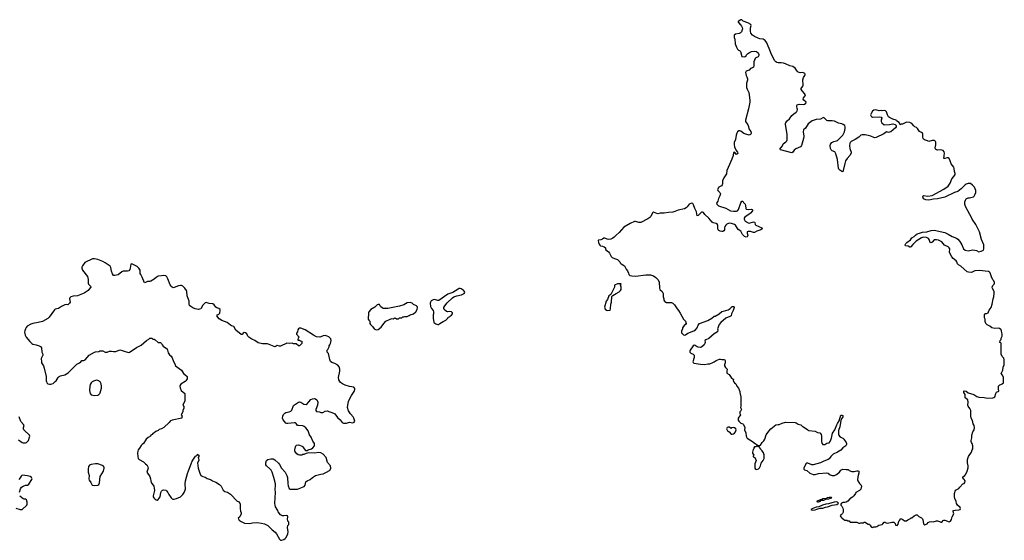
# Model space of a CAD drawing. Header units: inches. Extents: x 2323336 to 2565056, y 902223 to 1020938.
# Tile 38 of 43: x 2501543 to 2520067, y 1007011 to 1016802. Entities that reach past the tile are written whole.
import ezdxf

# ---------------------------------------------------------------- set-up
doc = ezdxf.new("R2010")
doc.units = ezdxf.units.IN
doc.header["$MEASUREMENT"] = 0
for name, color, linetype in [('C5000', 7, 'Continuous'), ('C5001', 7, 'Continuous'), ('C5010', 7, 'Continuous'), ('C5011', 7, 'Continuous'), ('C5020', 7, 'Continuous'), ('C5021', 7, 'Continuous')]:
    doc.layers.add(name, color=color, linetype=linetype)

msp = doc.modelspace()

# ---------------------------------------------------------------- linework, layer by layer
at = {"layer": 'C5000', "color": 6, "elevation": 100}
for points in [[(2502046, 1010000), (2502056, 1009970), (2502072, 1009952), (2502105, 1009945), (2502130, 1009947), (2502170, 1009962), (2502212, 1010000)], [(2502922, 1010000), (2502908, 1009992), (2502888, 1009972), (2502870, 1009941), (2502860, 1009910), (2502858, 1009830), (2502870, 1009771), (2502890, 1009748), (2502918, 1009738), (2502950, 1009734), (2503010, 1009742), (2503030, 1009750), (2503050, 1009770), (2503056, 1009784), (2503080, 1009870), (2503085, 1009910), (2503076, 1009956), (2503059, 1009990), (2503044, 1010000)], [(2504657, 1010000), (2504573, 1009947), (2504563, 1009930), (2504557, 1009910), (2504560, 1009880), (2504581, 1009830), (2504651, 1009770), (2504652, 1009632), (2504614, 1009550), (2504634, 1009530), (2504633, 1009493), (2504612, 1009450), (2504612, 1009428), (2504582, 1009370), (2504602, 1009350), (2504592, 1009330), (2504592, 1009310), (2504410, 1009269), (2504383, 1009257), (2504372, 1009250), (2504354, 1009226), (2504252, 1009130), (2504214, 1009110), (2504166, 1009094), (2504150, 1009078), (2504104, 1009056), (2504074, 1009030), (2504050, 1009018), (2504037, 1009003), (2504012, 1008988), (2504002, 1008970), (2503957, 1008943), (2503922, 1008910), (2503871, 1008830), (2503850, 1008815), (2503828, 1008792), (2503798, 1008742), (2503771, 1008710), (2503764, 1008690), (2503759, 1008650), (2503763, 1008590), (2503775, 1008550), (2503791, 1008531), (2503870, 1008484), (2503912, 1008452), (2503935, 1008430), (2503954, 1008394), (2503957, 1008370), (2503935, 1008290), (2503994, 1008210), (2504004, 1008170), (2504008, 1008128), (2504017, 1008097), (2504067, 1008030), (2504075, 1007990), (2504077, 1007950), (2504055, 1007850), (2504056, 1007830), (2504065, 1007810), (2504090, 1007784), (2504110, 1007771), (2504130, 1007767), (2504150, 1007781), (2504184, 1007830), (2504201, 1007910), (2504210, 1007932), (2504230, 1007956), (2504250, 1007959), (2504290, 1007956), (2504304, 1007944), (2504331, 1007910), (2504351, 1007871), (2504390, 1007811), (2504411, 1007791), (2504425, 1007785), (2504450, 1007784), (2504490, 1007797), (2504569, 1007830), (2504590, 1007846), (2504614, 1007870), (2504639, 1007910), (2504665, 1007970), (2504665, 1008010), (2504656, 1008036), (2504654, 1008070), (2504663, 1008130), (2504700, 1008270), (2504722, 1008318), (2504768, 1008452), (2504790, 1008501), (2504850, 1008592), (2504886, 1008610), (2504886, 1008630), (2504890, 1008634), (2504898, 1008618), (2504914, 1008610), (2504914, 1008590), (2504902, 1008570), (2504904, 1008544), (2504914, 1008530), (2504913, 1008513), (2504891, 1008470), (2504899, 1008370), (2504931, 1008271), (2504951, 1008230), (2504990, 1008211), (2505030, 1008199), (2505070, 1008175), (2505130, 1008155), (2505172, 1008130), (2505230, 1008105), (2505301, 1008061), (2505331, 1008030), (2505370, 1007951), (2505402, 1007930), (2505450, 1007914), (2505490, 1007891), (2505510, 1007876), (2505634, 1007750), (2505670, 1007734), (2505692, 1007690), (2505692, 1007610), (2505700, 1007560), (2505711, 1007530), (2505710, 1007506), (2505682, 1007450), (2505654, 1007430), (2505672, 1007390), (2505710, 1007362), (2505772, 1007332), (2505870, 1007325), (2505922, 1007338), (2506010, 1007344), (2506090, 1007335), (2506150, 1007321), (2506211, 1007290), (2506290, 1007205), (2506350, 1007165), (2506376, 1007130), (2506430, 1007031), (2506450, 1007011), (2506470, 1007011), (2506510, 1007023), (2506537, 1007043), (2506556, 1007064), (2506585, 1007130), (2506596, 1007170), (2506581, 1007250), (2506589, 1007290), (2506604, 1007310), (2506609, 1007330), (2506604, 1007350), (2506589, 1007370), (2506585, 1007385), (2506581, 1007410), (2506585, 1007450), (2506579, 1007470), (2506570, 1007476), (2506510, 1007469), (2506490, 1007473), (2506450, 1007493), (2506406, 1007546), (2506402, 1007570), (2506358, 1007638), (2506347, 1007670), (2506342, 1007710), (2506353, 1007910), (2506351, 1007970), (2506358, 1008038), (2506355, 1008075), (2506325, 1008190), (2506291, 1008291), (2506273, 1008330), (2506250, 1008358), (2506186, 1008410), (2506172, 1008430), (2506172, 1008468), (2506187, 1008513), (2506210, 1008533), (2506270, 1008544), (2506310, 1008541), (2506344, 1008524), (2506410, 1008463), (2506434, 1008434), (2506471, 1008370), (2506535, 1008295), (2506569, 1008230), (2506581, 1008190), (2506586, 1008070), (2506594, 1008034), (2506610, 1007988), (2506630, 1007973), (2506650, 1007970), (2506770, 1007973), (2506896, 1008024), (2506914, 1008046), (2506929, 1008110), (2506950, 1008130), (2507005, 1008155), (2507050, 1008195), (2507110, 1008231), (2507206, 1008254), (2507250, 1008259), (2507318, 1008290), (2507370, 1008321), (2507384, 1008336), (2507396, 1008370), (2507389, 1008410), (2507336, 1008476), (2507306, 1008570), (2507255, 1008630), (2507210, 1008659), (2507170, 1008664), (2507090, 1008650), (2506983, 1008657), (2506935, 1008645), (2506890, 1008622), (2506870, 1008622), (2506850, 1008615), (2506810, 1008614), (2506779, 1008619), (2506756, 1008636), (2506729, 1008669), (2506721, 1008690), (2506719, 1008710), (2506729, 1008771), (2506737, 1008790), (2506750, 1008803), (2506790, 1008807), (2506859, 1008779), (2506871, 1008770), (2506894, 1008734), (2506923, 1008703), (2506930, 1008698), (2506950, 1008698), (2506969, 1008711), (2507030, 1008733), (2507056, 1008750), (2507089, 1008790), (2507092, 1008810), (2507087, 1008830), (2507058, 1008878), (2507027, 1008950), (2506996, 1008996), (2506968, 1009070), (2506926, 1009126), (2506892, 1009152), (2506870, 1009162), (2506790, 1009167), (2506772, 1009172), (2506744, 1009210), (2506730, 1009219), (2506710, 1009221), (2506590, 1009206), (2506570, 1009208), (2506550, 1009216), (2506523, 1009243), (2506499, 1009279), (2506487, 1009310), (2506493, 1009347), (2506505, 1009375), (2506530, 1009404), (2506550, 1009415), (2506615, 1009425), (2506643, 1009437), (2506661, 1009459), (2506696, 1009544), (2506789, 1009611), (2506810, 1009614), (2506830, 1009611), (2506890, 1009573), (2506930, 1009568), (2506950, 1009579), (2506982, 1009618), (2507023, 1009657), (2507050, 1009672), (2507090, 1009676), (2507111, 1009671), (2507134, 1009654), (2507147, 1009630), (2507151, 1009611), (2507144, 1009550), (2507113, 1009470), (2507114, 1009450), (2507130, 1009431), (2507186, 1009426), (2507210, 1009416), (2507245, 1009415), (2507290, 1009441), (2507330, 1009445), (2507450, 1009401), (2507471, 1009391), (2507523, 1009323), (2507575, 1009275), (2507608, 1009228), (2507634, 1009214), (2507670, 1009211), (2507690, 1009214), (2507750, 1009233), (2507810, 1009221), (2507834, 1009230), (2507846, 1009250), (2507830, 1009310), (2507820, 1009330), (2507765, 1009390), (2507726, 1009446), (2507712, 1009510), (2507727, 1009630), (2507785, 1009735), (2507836, 1009810), (2507847, 1009847), (2507846, 1009866), (2507829, 1009889), (2507790, 1009899), (2507750, 1009903), (2507668, 1009930), (2507616, 1009956), (2507581, 1009981), (2507568, 1010000)], [(2501521, 1008901), (2501590, 1008850), (2501610, 1008844), (2501630, 1008842), (2501650, 1008846), (2501670, 1008853), (2501690, 1008868), (2501706, 1008890), (2501730, 1008950), (2501733, 1008970), (2501728, 1008990), (2501710, 1009010), (2501643, 1009063), (2501621, 1009090), (2501615, 1009110), (2501615, 1009130), (2501624, 1009170), (2501614, 1009190), (2501567, 1009247), (2501531, 1009331)], [(2501541, 1007919), (2501558, 1007982), (2501575, 1008010), (2501609, 1008031), (2501650, 1008046), (2501690, 1008051), (2501713, 1008067), (2501770, 1008154), (2501775, 1008170), (2501768, 1008190), (2501738, 1008210), (2501690, 1008224), (2501590, 1008234), (2501570, 1008215), (2501553, 1008187), (2501524, 1008156)], [(2501470, 1007615), (2501550, 1007588), (2501590, 1007588), (2501679, 1007670), (2501686, 1007690), (2501686, 1007726), (2501670, 1007769), (2501650, 1007782), (2501630, 1007782), (2501609, 1007789), (2501543, 1007843)]]:
    msp.add_lwpolyline(points, dxfattribs=at)
msp.add_lwpolyline([(2502970, 1008450), (2502890, 1008438), (2502868, 1008432), (2502856, 1008424), (2502838, 1008402), (2502830, 1008350), (2502832, 1008292), (2502850, 1008230), (2502845, 1008170), (2502850, 1008141), (2502879, 1008099), (2502891, 1008070), (2502909, 1008049), (2502950, 1008041), (2503010, 1008047), (2503030, 1008061), (2503045, 1008090), (2503054, 1008210), (2503119, 1008310), (2503135, 1008370), (2503130, 1008388), (2503112, 1008412), (2503099, 1008419), (2503010, 1008450)], close=True, dxfattribs=at)
at = {"layer": 'C5001', "color": 6, "elevation": 100}
for points in [[(2507568, 1010000), (2507547, 1010027), (2507544, 1010070), (2507565, 1010195), (2507564, 1010230), (2507553, 1010273), (2507530, 1010307), (2507470, 1010339), (2507414, 1010354), (2507393, 1010373), (2507379, 1010410), (2507350, 1010526), (2507326, 1010550), (2507326, 1010590), (2507342, 1010598), (2507368, 1010650), (2507368, 1010670), (2507375, 1010690), (2507390, 1010714), (2507402, 1010770), (2507398, 1010798), (2507357, 1010837), (2507330, 1010853), (2507290, 1010865), (2507250, 1010857), (2507210, 1010837), (2507190, 1010833), (2507130, 1010839), (2507068, 1010870), (2506912, 1010972), (2506830, 1011002), (2506810, 1011000), (2506791, 1010990), (2506778, 1010970), (2506771, 1010930), (2506751, 1010909), (2506751, 1010890), (2506802, 1010830), (2506782, 1010810), (2506774, 1010790), (2506778, 1010778), (2506810, 1010774), (2506824, 1010764), (2506850, 1010754), (2506853, 1010747), (2506854, 1010710), (2506810, 1010669), (2506786, 1010670), (2506747, 1010707), (2506692, 1010708), (2506670, 1010718), (2506610, 1010713), (2506570, 1010716), (2506450, 1010663), (2506430, 1010659), (2506390, 1010674), (2506350, 1010649), (2506330, 1010653), (2506270, 1010683), (2506204, 1010704), (2506169, 1010709), (2506110, 1010709), (2506030, 1010727), (2505966, 1010766), (2505910, 1010793), (2505855, 1010830), (2505833, 1010853), (2505816, 1010896), (2505794, 1010914), (2505764, 1010916), (2505750, 1010909), (2505730, 1010882), (2505710, 1010879), (2505610, 1010965), (2505570, 1011029), (2505530, 1011043), (2505510, 1011055), (2505447, 1011107), (2505344, 1011144), (2505297, 1011177), (2505249, 1011230), (2505262, 1011250), (2505290, 1011261), (2505310, 1011285), (2505317, 1011330), (2505314, 1011350), (2505290, 1011370), (2505250, 1011385), (2505235, 1011395), (2505199, 1011439), (2505177, 1011457), (2505110, 1011465), (2505050, 1011481), (2505030, 1011474), (2504987, 1011433), (2504953, 1011367), (2504925, 1011355), (2504910, 1011353), (2504844, 1011364), (2504801, 1011381), (2504765, 1011405), (2504739, 1011430), (2504732, 1011450), (2504729, 1011510), (2504695, 1011610), (2504686, 1011690), (2504679, 1011710), (2504652, 1011752), (2504610, 1011793), (2504585, 1011805), (2504570, 1011805), (2504530, 1011794), (2504450, 1011764), (2504430, 1011761), (2504410, 1011773), (2504390, 1011789), (2504373, 1011813), (2504329, 1011930), (2504310, 1011965), (2504290, 1011986), (2504250, 1011992), (2504210, 1011984), (2504150, 1011981), (2504110, 1011956), (2504070, 1011922), (2504010, 1011886), (2503990, 1011880), (2503950, 1011878), (2503910, 1011859), (2503890, 1011856), (2503850, 1011957), (2503819, 1012010), (2503812, 1012030), (2503807, 1012090), (2503796, 1012110), (2503782, 1012130), (2503750, 1012160), (2503650, 1012209), (2503633, 1012207), (2503624, 1012130), (2503616, 1012104), (2503598, 1012082), (2503570, 1012074), (2503510, 1012075), (2503490, 1012070), (2503463, 1012057), (2503398, 1012002), (2503330, 1011993), (2503310, 1011994), (2503290, 1012022), (2503272, 1012072), (2503260, 1012140), (2503246, 1012166), (2503150, 1012232), (2503110, 1012254), (2503010, 1012289), (2502950, 1012307), (2502930, 1012307), (2502910, 1012303), (2502770, 1012235), (2502725, 1012170), (2502714, 1012150), (2502711, 1012130), (2502722, 1012090), (2502819, 1011970), (2502834, 1011914), (2502831, 1011850), (2502835, 1011830), (2502876, 1011790), (2502881, 1011770), (2502841, 1011730), (2502831, 1011709), (2502758, 1011662), (2502630, 1011607), (2502550, 1011605), (2502507, 1011593), (2502487, 1011570), (2502483, 1011550), (2502491, 1011489), (2502482, 1011470), (2502462, 1011450), (2502450, 1011442), (2502430, 1011448), (2502390, 1011439), (2502330, 1011409), (2502270, 1011369), (2502210, 1011355), (2502195, 1011345), (2502096, 1011210), (2502070, 1011184), (2501970, 1011129), (2501890, 1011106), (2501791, 1011089), (2501750, 1011076), (2501684, 1011036), (2501664, 1011016), (2501650, 1010990), (2501639, 1010950), (2501636, 1010924), (2501646, 1010870), (2501667, 1010830), (2501733, 1010750), (2501770, 1010713), (2501790, 1010699), (2501850, 1010688), (2501910, 1010670), (2501935, 1010655), (2501952, 1010632), (2501962, 1010550), (2501976, 1010510), (2501978, 1010490), (2501950, 1010430), (2501952, 1010370), (2501955, 1010350), (2501990, 1010290), (2502004, 1010250), (2502038, 1010090), (2502044, 1010004), (2502046, 1010000)], [(2502212, 1010000), (2502227, 1010013), (2502266, 1010074), (2502287, 1010093), (2502310, 1010104), (2502390, 1010124), (2502457, 1010163), (2502615, 1010325), (2502669, 1010351), (2502695, 1010370), (2502710, 1010391), (2502750, 1010391), (2502772, 1010408), (2502850, 1010491), (2502952, 1010552), (2502970, 1010558), (2503030, 1010562), (2503050, 1010572), (2503110, 1010572), (2503150, 1010552), (2503190, 1010552), (2503230, 1010571), (2503270, 1010571), (2503310, 1010562), (2503350, 1010562), (2503430, 1010591), (2503470, 1010578), (2503510, 1010571), (2503590, 1010545), (2503610, 1010551), (2503659, 1010581), (2503740, 1010640), (2503830, 1010682), (2503928, 1010770), (2503970, 1010792), (2503993, 1010813), (2504030, 1010812), (2504050, 1010792), (2504070, 1010792), (2504090, 1010782), (2504150, 1010732), (2504193, 1010733), (2504210, 1010714), (2504222, 1010690), (2504245, 1010665), (2504270, 1010642), (2504318, 1010610), (2504337, 1010537), (2504359, 1010499), (2504390, 1010476), (2504410, 1010445), (2504435, 1010375), (2504461, 1010330), (2504476, 1010290), (2504585, 1010210), (2504627, 1010147), (2504652, 1010130), (2504694, 1010090), (2504694, 1010050), (2504670, 1010008), (2504657, 1010000)], [(2503044, 1010000), (2503030, 1010010), (2503010, 1010018), (2502990, 1010020), (2502930, 1010004), (2502922, 1010000)]]:
    msp.add_lwpolyline(points, dxfattribs=at)
for points in [[(2509830, 1011745), (2509810, 1011745), (2509790, 1011737), (2509690, 1011674), (2509600, 1011640), (2509430, 1011522), (2509410, 1011519), (2509350, 1011537), (2509325, 1011535), (2509287, 1011513), (2509271, 1011490), (2509265, 1011470), (2509271, 1011410), (2509291, 1011371), (2509325, 1011330), (2509331, 1011310), (2509331, 1011270), (2509325, 1011250), (2509321, 1011190), (2509336, 1011110), (2509370, 1011085), (2509408, 1011072), (2509430, 1011071), (2509450, 1011086), (2509510, 1011126), (2509558, 1011150), (2509598, 1011190), (2509606, 1011210), (2509630, 1011214), (2509646, 1011230), (2509670, 1011242), (2509688, 1011270), (2509688, 1011290), (2509666, 1011310), (2509630, 1011314), (2509590, 1011309), (2509570, 1011315), (2509529, 1011349), (2509522, 1011370), (2509522, 1011390), (2509540, 1011420), (2509584, 1011476), (2509687, 1011573), (2509712, 1011588), (2509769, 1011611), (2509852, 1011628), (2509908, 1011650), (2509915, 1011670), (2509909, 1011690), (2509890, 1011714), (2509869, 1011730), (2509850, 1011741)], [(2508890, 1011482), (2508830, 1011474), (2508770, 1011439), (2508690, 1011413), (2508470, 1011369), (2508390, 1011369), (2508370, 1011375), (2508328, 1011410), (2508310, 1011446), (2508290, 1011448), (2508270, 1011438), (2508227, 1011393), (2508152, 1011350), (2508112, 1011310), (2508105, 1011290), (2508102, 1011170), (2508110, 1011154), (2508130, 1011134), (2508132, 1011090), (2508142, 1011070), (2508186, 1011026), (2508211, 1010991), (2508235, 1010975), (2508250, 1010971), (2508290, 1010976), (2508343, 1011017), (2508392, 1011088), (2508429, 1011130), (2508510, 1011171), (2508550, 1011182), (2508570, 1011174), (2508586, 1011190), (2508610, 1011194), (2508630, 1011174), (2508670, 1011174), (2508690, 1011194), (2508730, 1011194), (2508750, 1011214), (2508770, 1011214), (2508790, 1011222), (2508830, 1011222), (2508870, 1011238), (2508890, 1011251), (2508950, 1011271), (2508995, 1011310), (2509019, 1011350), (2509028, 1011390), (2509018, 1011410), (2509010, 1011418), (2508950, 1011448), (2508929, 1011469)]]:
    msp.add_lwpolyline(points, close=True, dxfattribs=at)
at = {"layer": 'C5010', "color": 6, "elevation": 100}
msp.add_lwpolyline([(2514971, 1010000), (2514990, 1009972), (2515015, 1009955), (2515031, 1009930), (2515038, 1009910), (2515065, 1009870), (2515092, 1009810), (2515092, 1009790), (2515111, 1009710), (2515112, 1009532), (2515105, 1009510), (2515122, 1009470), (2515110, 1009446), (2515093, 1009427), (2515093, 1009393), (2515102, 1009370), (2515094, 1009350), (2515072, 1009328), (2515062, 1009310), (2515058, 1009290), (2515062, 1009270), (2515072, 1009250), (2515110, 1009212), (2515150, 1009202), (2515158, 1009190), (2515185, 1009130), (2515181, 1009090), (2515205, 1009030), (2515212, 1008970), (2515232, 1008932), (2515332, 1008870), (2515384, 1008824), (2515412, 1008810), (2515414, 1008794), (2515467, 1008793), (2515482, 1008798), (2515509, 1008850), (2515540, 1008880), (2515561, 1008910), (2515586, 1008994), (2515635, 1009065), (2515675, 1009105), (2515770, 1009181), (2515810, 1009191), (2515830, 1009191), (2515890, 1009216), (2515950, 1009231), (2516130, 1009226), (2516150, 1009221), (2516190, 1009198), (2516240, 1009180), (2516271, 1009151), (2516290, 1009145), (2516368, 1009088), (2516390, 1009076), (2516510, 1009061), (2516550, 1009041), (2516594, 1009030), (2516604, 1009024), (2516620, 1009000), (2516631, 1008970), (2516627, 1008870), (2516635, 1008835), (2516655, 1008815), (2516690, 1008811), (2516730, 1008836), (2516770, 1008845), (2516790, 1008867), (2516816, 1008930), (2516837, 1009023), (2516881, 1009090), (2516919, 1009181), (2516926, 1009210), (2516960, 1009260), (2516990, 1009365), (2517010, 1009367), (2517033, 1009353), (2517027, 1009330), (2517003, 1009297), (2516993, 1009267), (2516972, 1009148), (2516950, 1009078), (2516945, 1009050), (2516946, 1009010), (2516951, 1008991), (2516967, 1008970), (2516990, 1008951), (2517032, 1008930), (2517050, 1008912), (2517091, 1008850), (2517101, 1008830), (2517098, 1008810), (2517085, 1008790), (2517031, 1008750), (2516990, 1008708), (2516932, 1008670), (2516850, 1008629), (2516830, 1008609), (2516801, 1008590), (2516774, 1008546), (2516751, 1008529), (2516670, 1008501), (2516610, 1008469), (2516470, 1008429), (2516449, 1008429), (2516370, 1008463), (2516350, 1008459), (2516331, 1008450), (2516295, 1008370), (2516296, 1008350), (2516310, 1008336), (2516350, 1008325), (2516410, 1008271), (2516470, 1008248), (2516510, 1008248), (2516570, 1008268), (2516730, 1008279), (2516753, 1008273), (2516790, 1008241), (2516830, 1008231), (2516870, 1008231), (2516910, 1008246), (2516965, 1008295), (2516990, 1008332), (2517029, 1008351), (2517090, 1008342), (2517130, 1008342), (2517146, 1008326), (2517196, 1008304), (2517244, 1008304), (2517290, 1008318), (2517310, 1008318), (2517331, 1008311), (2517332, 1008272), (2517310, 1008206), (2517306, 1008150), (2517311, 1008130), (2517342, 1008082), (2517372, 1008050), (2517382, 1008030), (2517365, 1007975), (2517342, 1007950), (2517271, 1007910), (2517265, 1007890), (2517238, 1007850), (2517210, 1007822), (2517162, 1007790), (2517122, 1007750), (2517091, 1007729), (2517070, 1007722), (2517030, 1007719), (2517006, 1007710), (2516992, 1007690), (2516992, 1007670), (2517012, 1007650), (2517030, 1007614), (2517038, 1007590), (2517037, 1007537), (2517026, 1007514), (2517005, 1007495), (2516992, 1007488), (2516982, 1007470), (2516992, 1007450), (2517011, 1007431), (2517050, 1007402), (2517070, 1007392), (2517112, 1007392), (2517118, 1007378), (2517150, 1007374), (2517158, 1007358), (2517170, 1007354), (2517290, 1007352), (2517333, 1007333), (2517350, 1007332), (2517370, 1007342), (2517410, 1007342), (2517430, 1007352), (2517450, 1007352), (2517472, 1007332), (2517506, 1007314), (2517530, 1007312), (2517542, 1007290), (2517570, 1007258), (2517590, 1007251), (2517610, 1007265), (2517650, 1007266), (2517670, 1007271), (2517706, 1007294), (2517770, 1007311), (2517782, 1007318), (2517810, 1007352), (2517832, 1007352), (2517838, 1007338), (2517870, 1007332), (2517950, 1007352), (2517991, 1007351), (2518014, 1007330), (2518018, 1007298), (2518050, 1007292), (2518070, 1007314), (2518084, 1007370), (2518102, 1007390), (2518110, 1007414), (2518130, 1007414), (2518160, 1007400), (2518190, 1007374), (2518230, 1007374), (2518250, 1007394), (2518302, 1007418), (2518308, 1007432), (2518330, 1007434), (2518370, 1007474), (2518410, 1007492), (2518430, 1007492), (2518460, 1007460), (2518512, 1007432), (2518530, 1007414), (2518537, 1007397), (2518546, 1007330), (2518555, 1007315), (2518570, 1007305), (2518618, 1007322), (2518636, 1007344), (2518663, 1007357), (2518690, 1007362), (2518730, 1007358), (2518790, 1007376), (2518810, 1007378), (2518850, 1007365), (2518870, 1007352), (2518890, 1007352), (2518900, 1007360), (2518916, 1007384), (2518930, 1007391), (2518950, 1007391), (2519030, 1007356), (2519055, 1007370), (2519075, 1007405), (2519085, 1007450), (2519117, 1007510), (2519104, 1007550), (2519108, 1007570), (2519143, 1007577), (2519210, 1007581), (2519234, 1007590), (2519244, 1007610), (2519235, 1007630), (2519189, 1007670), (2519166, 1007706), (2519159, 1007739), (2519136, 1007796), (2519129, 1007830), (2519129, 1007891), (2519150, 1007952), (2519210, 1007985), (2519229, 1008011), (2519290, 1008072), (2519310, 1008082), (2519324, 1008096), (2519329, 1008130), (2519314, 1008154), (2519295, 1008170), (2519289, 1008191), (2519298, 1008210), (2519322, 1008230), (2519343, 1008257), (2519369, 1008310), (2519389, 1008371), (2519389, 1008409), (2519375, 1008470), (2519375, 1008530), (2519395, 1008590), (2519449, 1008670), (2519462, 1008710), (2519475, 1008730), (2519478, 1008750), (2519478, 1008790), (2519462, 1008830), (2519449, 1008850), (2519442, 1008870), (2519442, 1008890), (2519456, 1008936), (2519455, 1008990), (2519475, 1009050), (2519502, 1009090), (2519509, 1009130), (2519498, 1009170), (2519483, 1009203), (2519470, 1009266), (2519442, 1009310), (2519435, 1009350), (2519435, 1009450), (2519416, 1009490), (2519389, 1009531), (2519384, 1009550), (2519388, 1009610), (2519378, 1009650), (2519333, 1009690), (2519329, 1009710), (2519334, 1009750), (2519304, 1009790), (2519303, 1009817), (2519315, 1009825), (2519350, 1009817), (2519390, 1009786), (2519492, 1009752), (2519550, 1009717), (2519586, 1009706), (2519690, 1009696), (2519750, 1009681), (2519850, 1009688), (2519870, 1009694), (2519889, 1009710), (2519906, 1009774), (2519922, 1009798), (2519962, 1009818), (2519966, 1009830), (2519958, 1009838), (2519955, 1009850), (2519955, 1009910), (2519986, 1009934), (2520000, 1009940)], dxfattribs=at)
for points in [[(2514890, 1009138), (2514870, 1009138), (2514854, 1009130), (2514842, 1009110), (2514862, 1009070), (2514870, 1009062), (2514893, 1009053), (2514926, 1009006), (2514950, 1009006), (2514970, 1009011), (2514990, 1009026), (2515009, 1009050), (2515022, 1009090), (2515015, 1009110), (2514990, 1009129), (2514970, 1009135), (2514946, 1009126), (2514934, 1009126), (2514930, 1009106), (2514922, 1009122)], [(2515410, 1008786), (2515390, 1008768), (2515370, 1008768), (2515352, 1008750), (2515352, 1008730), (2515344, 1008716), (2515331, 1008670), (2515332, 1008650), (2515352, 1008610), (2515344, 1008596), (2515344, 1008584), (2515353, 1008573), (2515371, 1008571), (2515398, 1008510), (2515372, 1008450), (2515371, 1008370), (2515386, 1008346), (2515410, 1008343), (2515443, 1008357), (2515463, 1008377), (2515479, 1008410), (2515496, 1008464), (2515530, 1008511), (2515549, 1008550), (2515552, 1008590), (2515550, 1008618), (2515536, 1008656), (2515512, 1008692), (2515495, 1008710), (2515488, 1008728), (2515466, 1008750), (2515462, 1008762), (2515430, 1008766), (2515422, 1008782)], [(2516910, 1007735), (2516869, 1007731), (2516761, 1007699), (2516711, 1007690), (2516648, 1007672), (2516578, 1007642), (2516530, 1007632), (2516463, 1007610), (2516428, 1007590), (2516450, 1007578), (2516510, 1007586), (2516542, 1007598), (2516606, 1007614), (2516650, 1007617), (2516706, 1007634), (2516741, 1007639), (2516830, 1007670), (2516915, 1007685), (2516940, 1007700), (2516947, 1007710), (2516931, 1007731)], [(2516819, 1007819), (2516770, 1007816), (2516739, 1007810), (2516724, 1007796), (2516650, 1007792), (2516627, 1007773), (2516598, 1007770), (2516595, 1007765), (2516541, 1007750), (2516543, 1007743), (2516555, 1007735), (2516570, 1007733), (2516590, 1007743), (2516609, 1007750), (2516616, 1007764), (2516670, 1007768), (2516710, 1007784), (2516769, 1007789), (2516796, 1007804), (2516824, 1007810)]]:
    msp.add_lwpolyline(points, close=True, dxfattribs=at)
at = {"layer": 'C5011', "color": 6, "elevation": 100}
for points in [[(2520000, 1010977), (2519977, 1010997), (2519950, 1011002), (2519890, 1010995), (2519830, 1011009), (2519798, 1011038), (2519745, 1011065), (2519722, 1011090), (2519709, 1011129), (2519707, 1011167), (2519696, 1011196), (2519694, 1011250), (2519698, 1011270), (2519710, 1011278), (2519730, 1011278), (2519766, 1011290), (2519768, 1011310), (2519780, 1011340), (2519822, 1011390), (2519842, 1011450), (2519855, 1011550), (2519869, 1011590), (2519878, 1011662), (2519874, 1011690), (2519846, 1011746), (2519842, 1011770), (2519854, 1011806), (2519875, 1011830), (2519882, 1011850), (2519880, 1011860), (2519869, 1011890), (2519852, 1011912), (2519826, 1011966), (2519802, 1012042), (2519790, 1012056), (2519770, 1012066), (2519710, 1012070), (2519610, 1012086), (2519510, 1012076), (2519450, 1012046), (2519392, 1012052), (2519370, 1012061), (2519250, 1012166), (2519204, 1012190), (2519188, 1012208), (2519173, 1012250), (2519159, 1012270), (2519107, 1012310), (2519080, 1012340), (2519040, 1012410), (2519035, 1012430), (2519042, 1012490), (2519032, 1012512), (2519010, 1012530), (2518943, 1012563), (2518890, 1012623), (2518830, 1012656), (2518790, 1012665), (2518770, 1012665), (2518750, 1012659), (2518710, 1012620), (2518685, 1012605), (2518670, 1012609), (2518656, 1012670), (2518642, 1012690), (2518604, 1012704), (2518547, 1012713), (2518510, 1012700), (2518406, 1012634), (2518344, 1012576), (2518310, 1012529), (2518297, 1012523), (2518290, 1012521), (2518260, 1012540), (2518210, 1012549), (2518202, 1012570), (2518213, 1012590), (2518232, 1012610), (2518301, 1012659), (2518330, 1012699), (2518374, 1012726), (2518397, 1012750), (2518430, 1012774), (2518470, 1012790), (2518530, 1012806), (2518610, 1012815), (2518690, 1012839), (2518750, 1012842), (2518950, 1012798), (2519013, 1012770), (2519085, 1012725), (2519170, 1012693), (2519193, 1012673), (2519230, 1012628), (2519268, 1012568), (2519300, 1012490), (2519330, 1012466), (2519390, 1012456), (2519470, 1012471), (2519510, 1012470), (2519542, 1012462), (2519590, 1012439), (2519630, 1012446), (2519674, 1012470), (2519685, 1012490), (2519679, 1012570), (2519636, 1012670), (2519603, 1012810), (2519532, 1012952), (2519465, 1013050), (2519457, 1013070), (2519416, 1013136), (2519335, 1013290), (2519322, 1013330), (2519325, 1013375), (2519335, 1013410), (2519349, 1013431), (2519390, 1013451), (2519410, 1013451), (2519486, 1013470), (2519489, 1013471), (2519498, 1013482), (2519513, 1013507), (2519529, 1013551), (2519533, 1013570), (2519529, 1013591), (2519509, 1013650), (2519472, 1013692), (2519430, 1013721), (2519390, 1013719), (2519350, 1013708), (2519330, 1013694), (2519258, 1013622), (2519190, 1013574), (2519129, 1013551), (2518950, 1013462), (2518810, 1013430), (2518736, 1013424), (2518650, 1013409), (2518590, 1013415), (2518550, 1013430), (2518538, 1013450), (2518536, 1013470), (2518542, 1013490), (2518550, 1013498), (2518630, 1013482), (2518710, 1013498), (2518930, 1013612), (2519008, 1013670), (2519047, 1013730), (2519081, 1013810), (2519117, 1013850), (2519144, 1013890), (2519144, 1013910), (2519133, 1013950), (2519126, 1014006), (2519117, 1014030), (2519069, 1014090), (2519059, 1014110), (2519049, 1014150), (2519029, 1014190), (2519010, 1014201), (2518990, 1014203), (2518949, 1014189), (2518929, 1014189), (2518944, 1014290), (2518937, 1014317), (2518919, 1014339), (2518870, 1014353), (2518810, 1014349), (2518790, 1014355), (2518775, 1014370), (2518769, 1014390), (2518776, 1014450), (2518776, 1014496), (2518772, 1014512), (2518755, 1014530), (2518710, 1014529), (2518650, 1014509), (2518625, 1014525), (2518564, 1014544), (2518550, 1014555), (2518541, 1014570), (2518536, 1014590), (2518537, 1014650), (2518527, 1014667), (2518510, 1014681), (2518470, 1014701), (2518435, 1014755), (2518414, 1014774), (2518387, 1014787), (2518366, 1014806), (2518330, 1014852), (2518289, 1014870), (2518230, 1014875), (2518150, 1014837), (2518125, 1014835), (2518106, 1014826), (2518088, 1014870), (2518041, 1014901), (2518030, 1014914), (2517970, 1014934), (2517910, 1014962), (2517890, 1014978), (2517869, 1015010), (2517850, 1015069), (2517830, 1015089), (2517815, 1015095), (2517771, 1015089), (2517753, 1015093), (2517711, 1015089), (2517650, 1015107), (2517610, 1015098), (2517590, 1015083), (2517562, 1015038), (2517553, 1015010), (2517561, 1014990), (2517570, 1014979), (2517590, 1014969), (2517710, 1014975), (2517751, 1014971), (2517761, 1014950), (2517751, 1014910), (2517751, 1014890), (2517765, 1014865), (2517807, 1014827), (2517909, 1014831), (2517970, 1014845), (2518014, 1014830), (2518033, 1014813), (2518034, 1014790), (2518022, 1014770), (2517930, 1014694), (2517910, 1014684), (2517890, 1014682), (2517870, 1014684), (2517850, 1014694), (2517802, 1014658), (2517655, 1014585), (2517630, 1014583), (2517610, 1014588), (2517554, 1014614), (2517530, 1014620), (2517450, 1014635), (2517390, 1014636), (2517370, 1014628), (2517328, 1014592), (2517263, 1014550), (2517187, 1014513), (2517168, 1014492), (2517162, 1014477), (2517156, 1014430), (2517162, 1014382), (2517187, 1014310), (2517184, 1014290), (2517163, 1014250), (2517108, 1014192), (2517080, 1014150), (2517064, 1014096), (2517030, 1013942), (2517010, 1013947), (2516970, 1013971), (2516951, 1013990), (2516946, 1014010), (2516931, 1014171), (2516900, 1014280), (2516876, 1014316), (2516830, 1014338), (2516812, 1014352), (2516799, 1014379), (2516791, 1014430), (2516799, 1014461), (2516821, 1014490), (2516857, 1014510), (2516910, 1014521), (2516931, 1014529), (2517029, 1014631), (2517045, 1014655), (2517059, 1014690), (2517073, 1014753), (2517076, 1014790), (2517066, 1014810), (2517034, 1014834), (2517010, 1014844), (2516950, 1014856), (2516874, 1014894), (2516830, 1014903), (2516750, 1014899), (2516730, 1014908), (2516700, 1014940), (2516670, 1014960), (2516650, 1014957), (2516608, 1014932), (2516530, 1014923), (2516450, 1014898), (2516379, 1014841), (2516330, 1014764), (2516288, 1014730), (2516283, 1014690), (2516293, 1014610), (2516290, 1014570), (2516250, 1014434), (2516232, 1014409), (2516144, 1014376), (2516116, 1014350), (2516090, 1014309), (2516070, 1014299), (2515854, 1014354), (2515842, 1014370), (2515892, 1014428), (2515906, 1014470), (2515958, 1014502), (2515975, 1014525), (2515979, 1014541), (2515983, 1014650), (2515948, 1014830), (2515948, 1014850), (2515958, 1014870), (2515981, 1014899), (2516023, 1014937), (2516070, 1014999), (2516110, 1015034), (2516150, 1015060), (2516164, 1015076), (2516171, 1015090), (2516174, 1015110), (2516173, 1015130), (2516163, 1015170), (2516163, 1015190), (2516170, 1015198), (2516190, 1015210), (2516210, 1015213), (2516290, 1015210), (2516310, 1015215), (2516334, 1015230), (2516337, 1015250), (2516295, 1015290), (2516286, 1015310), (2516291, 1015330), (2516318, 1015370), (2516325, 1015390), (2516246, 1015490), (2516248, 1015510), (2516278, 1015550), (2516285, 1015570), (2516274, 1015670), (2516288, 1015712), (2516314, 1015750), (2516322, 1015770), (2516320, 1015780), (2516313, 1015793), (2516290, 1015803), (2516270, 1015808), (2516225, 1015805), (2516190, 1015816), (2516170, 1015836), (2516131, 1015890), (2516090, 1015921), (2516030, 1015934), (2515950, 1015973), (2515910, 1015987), (2515867, 1015993), (2515810, 1015988), (2515790, 1015995), (2515770, 1016010), (2515753, 1016030), (2515685, 1016150), (2515658, 1016230), (2515614, 1016334), (2515597, 1016370), (2515570, 1016410), (2515550, 1016426), (2515530, 1016436), (2515465, 1016445), (2515435, 1016455), (2515365, 1016485), (2515330, 1016509), (2515301, 1016550), (2515290, 1016586), (2515293, 1016647), (2515302, 1016690), (2515298, 1016710), (2515245, 1016745), (2515155, 1016775), (2515130, 1016802), (2515110, 1016802), (2515062, 1016770), (2515061, 1016750), (2515068, 1016748), (2515106, 1016706), (2515123, 1016683), (2515136, 1016656), (2515140, 1016630), (2515125, 1016575), (2515105, 1016555), (2515078, 1016542), (2515010, 1016528), (2514987, 1016510), (2514988, 1016470), (2514997, 1016437), (2515006, 1016350), (2515030, 1016284), (2515047, 1016250), (2515067, 1016230), (2515084, 1016224), (2515106, 1016206), (2515130, 1016108), (2515170, 1016106), (2515195, 1016110), (2515210, 1016124), (2515219, 1016141), (2515237, 1016163), (2515273, 1016187), (2515314, 1016206), (2515370, 1016210), (2515404, 1016204), (2515439, 1016179), (2515452, 1016150), (2515451, 1016129), (2515437, 1016103), (2515390, 1016082), (2515379, 1016070), (2515358, 1016010), (2515357, 1015943), (2515348, 1015912), (2515330, 1015897), (2515290, 1015883), (2515266, 1015854), (2515210, 1015835), (2515199, 1015810), (2515209, 1015750), (2515225, 1015725), (2515237, 1015690), (2515237, 1015663), (2515219, 1015610), (2515220, 1015530), (2515230, 1015496), (2515261, 1015430), (2515280, 1015290), (2515277, 1015250), (2515253, 1015127), (2515197, 1014910), (2515201, 1014890), (2515244, 1014824), (2515255, 1014795), (2515263, 1014750), (2515299, 1014699), (2515306, 1014670), (2515301, 1014650), (2515290, 1014640), (2515270, 1014633), (2515250, 1014634), (2515221, 1014641), (2515164, 1014664), (2515110, 1014703), (2515090, 1014711), (2515070, 1014709), (2515050, 1014694), (2515036, 1014670), (2515022, 1014630), (2515008, 1014552), (2514985, 1014490), (2514982, 1014450), (2514990, 1014409), (2515024, 1014344), (2515050, 1014310), (2515052, 1014288), (2515030, 1014268), (2514992, 1014312), (2514970, 1014307), (2514964, 1014250), (2514944, 1014176), (2514870, 1014021), (2514850, 1013967), (2514839, 1013901), (2514792, 1013830), (2514763, 1013770), (2514765, 1013710), (2514761, 1013699), (2514744, 1013676), (2514698, 1013650), (2514671, 1013610), (2514677, 1013590), (2514718, 1013550), (2514725, 1013530), (2514724, 1013510), (2514718, 1013490), (2514690, 1013441), (2514675, 1013390), (2514652, 1013350), (2514658, 1013330), (2514690, 1013304), (2514830, 1013259), (2514919, 1013210), (2514970, 1013200), (2515030, 1013198), (2515050, 1013207), (2515064, 1013230), (2515110, 1013360), (2515130, 1013387), (2515150, 1013386), (2515162, 1013362), (2515194, 1013330), (2515201, 1013310), (2515203, 1013250), (2515210, 1013241), (2515250, 1013235), (2515310, 1013238), (2515326, 1013230), (2515327, 1013227), (2515327, 1013210), (2515295, 1013165), (2515261, 1013139), (2515208, 1013110), (2515186, 1013090), (2515176, 1013070), (2515175, 1013050), (2515190, 1013016), (2515250, 1012980), (2515270, 1012975), (2515350, 1013000), (2515370, 1012996), (2515376, 1012990), (2515383, 1012950), (2515395, 1012935), (2515505, 1012890), (2515514, 1012870), (2515484, 1012850), (2515410, 1012824), (2515370, 1012802), (2515350, 1012798), (2515290, 1012816), (2515250, 1012816), (2515231, 1012810), (2515227, 1012790), (2515239, 1012750), (2515238, 1012730), (2515230, 1012719), (2515210, 1012710), (2515182, 1012722), (2515142, 1012762), (2515110, 1012825), (2515059, 1012859), (2515010, 1012936), (2514990, 1012951), (2514935, 1012970), (2514890, 1012973), (2514850, 1012959), (2514830, 1012940), (2514812, 1012910), (2514805, 1012890), (2514802, 1012850), (2514790, 1012830), (2514770, 1012818), (2514750, 1012818), (2514724, 1012824), (2514697, 1012837), (2514685, 1012850), (2514677, 1012870), (2514675, 1012930), (2514670, 1012950), (2514648, 1012970), (2514590, 1012984), (2514573, 1012993), (2514509, 1013070), (2514436, 1013136), (2514410, 1013174), (2514390, 1013184), (2514370, 1013180), (2514310, 1013119), (2514290, 1013114), (2514275, 1013190), (2514244, 1013250), (2514222, 1013322), (2514210, 1013343), (2514190, 1013352), (2514170, 1013348), (2514139, 1013330), (2514100, 1013280), (2514079, 1013261), (2514053, 1013247), (2513930, 1013220), (2513870, 1013194), (2513830, 1013182), (2513750, 1013178), (2513670, 1013166), (2513590, 1013166), (2513550, 1013154), (2513530, 1013155), (2513470, 1013184), (2513460, 1013180), (2513447, 1013170), (2513420, 1013100), (2513399, 1013081), (2513361, 1013059), (2513230, 1012991), (2513190, 1012987), (2513130, 1013009), (2513110, 1013006), (2513028, 1012970), (2512910, 1012898), (2512823, 1012797), (2512762, 1012750), (2512727, 1012713), (2512704, 1012696), (2512665, 1012675), (2512630, 1012671), (2512596, 1012676), (2512550, 1012693), (2512530, 1012691), (2512505, 1012675), (2512476, 1012664), (2512430, 1012655), (2512426, 1012650), (2512431, 1012610), (2512442, 1012582), (2512459, 1012559), (2512471, 1012551), (2512510, 1012542), (2512538, 1012530), (2512562, 1012510), (2512562, 1012490), (2512571, 1012471), (2512618, 1012438), (2512642, 1012410), (2512672, 1012350), (2512690, 1012332), (2512734, 1012310), (2512791, 1012291), (2512831, 1012251), (2512842, 1012230), (2512862, 1012210), (2512922, 1012170), (2512952, 1012110), (2512980, 1012080), (2512997, 1012037), (2513002, 1012010), (2513022, 1011990), (2513062, 1011982), (2513130, 1011981), (2513325, 1012005), (2513410, 1012002), (2513470, 1011986), (2513510, 1011956), (2513550, 1011916), (2513574, 1011870), (2513578, 1011750), (2513587, 1011727), (2513632, 1011690), (2513651, 1011651), (2513652, 1011590), (2513662, 1011550), (2513662, 1011530), (2513672, 1011510), (2513680, 1011500), (2513710, 1011482), (2513804, 1011484), (2513831, 1011471), (2513860, 1011440), (2513910, 1011362), (2513938, 1011330), (2513970, 1011282), (2514032, 1011170), (2514071, 1011130), (2514082, 1011090), (2514072, 1011070), (2514047, 1011053), (2514011, 1011010), (2514011, 1010989), (2513993, 1010947), (2513992, 1010910), (2514030, 1010875), (2514050, 1010868), (2514070, 1010873), (2514115, 1010905), (2514224, 1010950), (2514256, 1010970), (2514290, 1011007), (2514306, 1011054), (2514332, 1011088), (2514490, 1011145), (2514564, 1011190), (2514610, 1011225), (2514630, 1011226), (2514702, 1011270), (2514750, 1011311), (2514830, 1011331), (2514872, 1011348), (2514909, 1011371), (2514950, 1011405), (2514971, 1011411), (2514982, 1011402), (2514985, 1011390), (2514966, 1011330), (2514936, 1011270), (2514926, 1011234), (2514902, 1011218), (2514830, 1011187), (2514731, 1011110), (2514701, 1011070), (2514671, 1010990), (2514676, 1010970), (2514671, 1010930), (2514610, 1010894), (2514510, 1010804), (2514450, 1010782), (2514432, 1010770), (2514441, 1010730), (2514435, 1010710), (2514423, 1010690), (2514370, 1010644), (2514350, 1010639), (2514310, 1010641), (2514290, 1010649), (2514250, 1010676), (2514230, 1010679), (2514211, 1010670), (2514158, 1010590), (2514151, 1010570), (2514152, 1010552), (2514170, 1010532), (2514211, 1010511), (2514231, 1010491), (2514231, 1010450), (2514205, 1010370), (2514212, 1010352), (2514225, 1010345), (2514350, 1010321), (2514430, 1010318), (2514489, 1010331), (2514530, 1010331), (2514582, 1010358), (2514610, 1010366), (2514648, 1010390), (2514710, 1010418), (2514730, 1010418), (2514750, 1010411), (2514790, 1010412), (2514810, 1010402), (2514818, 1010390), (2514816, 1010350), (2514801, 1010310), (2514801, 1010290), (2514820, 1010260), (2514852, 1010230), (2514845, 1010190), (2514850, 1010154), (2514891, 1010131), (2514931, 1010071), (2514970, 1010034), (2514965, 1010010), (2514971, 1010000)], [(2520000, 1010723), (2519986, 1010730), (2519988, 1010770), (2520000, 1010783)]]:
    msp.add_lwpolyline(points, dxfattribs=at)
msp.add_lwpolyline([(2512853, 1011833), (2512790, 1011832), (2512732, 1011810), (2512732, 1011770), (2512680, 1011660), (2512664, 1011636), (2512630, 1011606), (2512600, 1011540), (2512578, 1011510), (2512546, 1011394), (2512557, 1011357), (2512580, 1011340), (2512610, 1011331), (2512650, 1011342), (2512658, 1011362), (2512664, 1011450), (2512677, 1011490), (2512683, 1011597), (2512702, 1011618), (2512768, 1011650), (2512819, 1011681), (2512849, 1011710), (2512859, 1011730), (2512862, 1011750), (2512862, 1011770), (2512848, 1011810), (2512858, 1011830)], close=True, dxfattribs=at)
at = {"layer": 'C5020', "color": 6, "elevation": 100}
msp.add_lwpolyline([(2520000, 1009940), (2520029, 1009951), (2520050, 1009974), (2520052, 1010000)], dxfattribs=at)
at = {"layer": 'C5021', "color": 6, "elevation": 100}
for points in [[(2520000, 1010783), (2520006, 1010790), (2520008, 1010810), (2520028, 1010850), (2520028, 1010890), (2520018, 1010910), (2520015, 1010950), (2520008, 1010970), (2520000, 1010977)], [(2520052, 1010000), (2520054, 1010030), (2520049, 1010070), (2520034, 1010114), (2520009, 1010150), (2520038, 1010210), (2520046, 1010270), (2520067, 1010313), (2520067, 1010407), (2520056, 1010436), (2520028, 1010468), (2520008, 1010510), (2520006, 1010710), (2520002, 1010722), (2520000, 1010723)]]:
    msp.add_lwpolyline(points, dxfattribs=at)

doc.saveas('drawing.dxf')
